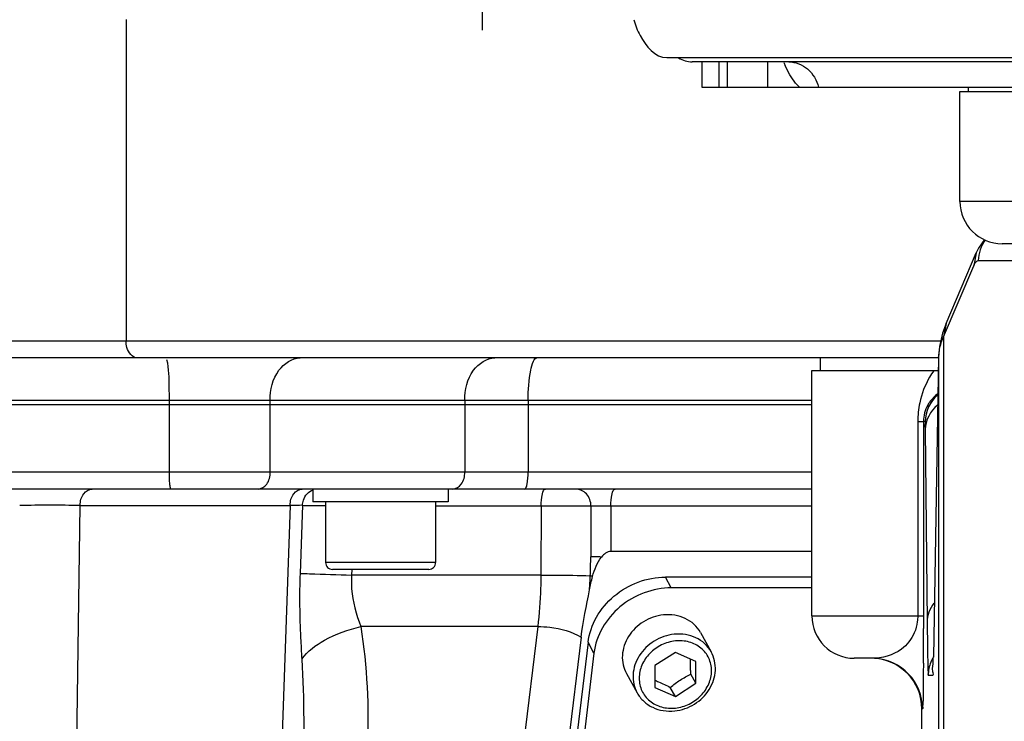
# Model space of a CAD drawing. Header units: millimetres. Extents: x 0 to 8410, y 0 to 5940.
# Tile 45 of 122: x 4376 to 4492, y 674 to 757. Entities that reach past the tile are written whole.
import ezdxf

# ---------------------------------------------------------------- set-up
doc = ezdxf.new("R2010")
doc.units = ezdxf.units.MM
doc.header["$LTSCALE"] = 462.55
doc.linetypes.add('CENTER', pattern=[0.6, 0.375, -0.075, 0.075, -0.075])
doc.layers.get('0').update_dxf_attribs({"linetype": 'CONTINUOUS'})
for name, color, linetype in [('204101000016_DXF_AXIS', 7, 'CONTINUOUS'), ('204101000016_DXF_DIMENSION', 7, 'CONTINUOUS'), ('304102000035DXF_CONTINUOUS_LINE', 7, 'CONTINUOUS'), ('304102000036DXF_CONTINUOUS_LINE', 7, 'CONTINUOUS'), ('304103000018DXF_CONTINUOUS_LINE', 7, 'CONTINUOUS'), ('304103000020DXF_CONTINUOUS_LINE', 7, 'CONTINUOUS'), ('304105000130DXF_CONTINUOUS_LINE', 7, 'CONTINUOUS'), ('304105000142DXF_CONTINUOUS_LINE', 7, 'CONTINUOUS'), ('501023000047DXF_CONTINUOUS_LINE', 7, 'CONTINUOUS'), ('501023000078DXF_CONTINUOUS_LINE', 7, 'CONTINUOUS'), ('504001000008DXF_CONTINUOUS_LINE', 7, 'CONTINUOUS')]:
    doc.layers.add(name, color=color, linetype=linetype)
doc.styles.get("Standard").update_dxf_attribs({"font": 'txt', "width": 0.7})
doc.dimstyles.new('DIMSTYLE_1', dxfattribs={"dimtxt": 90, "dimasz": 50, "dimexe": 1.5, "dimexo": 0, "dimtad": 1, "dimdsep": 46, "dimtxsty": 'Standard', "dimblk": '_FILLED', "dimblk1": '_FILLED', "dimblk2": '_FILLED', "dimcen": 0.09, "dimclrt": 5, "dimazin": 2, "dimtp": 0.01, "dimtm": 0.01, "dimtfac": 1, "dimtofl": 0, "dimtmove": 0, "dimatfit": 3, "dimldrblk": '_FILLED', "dimfxl": 1, "dimtolj": 1, "dimarcsym": 0})
doc.dimstyles.new('DIMSTYLE_9', dxfattribs={"dimtxt": 90, "dimasz": 50, "dimexe": 1.5, "dimexo": 0, "dimgap": 4.5, "dimtad": 0, "dimtih": 1, "dimtoh": 1, "dimdec": 1, "dimdsep": 46, "dimtxsty": 'Standard', "dimblk": '_FILLED', "dimblk1": '_FILLED', "dimblk2": '_FILLED', "dimcen": 0.09, "dimclrt": 5, "dimazin": 2, "dimtp": 0.5, "dimtm": 0.5, "dimtfac": 1, "dimtdec": 4, "dimtofl": 0, "dimtmove": 0, "dimatfit": 3, "dimldrblk": '_FILLED', "dimfxl": 1, "dimtolj": 1, "dimarcsym": 0})

# ---------------------------------------------------------------- blocks, each defined once
blk = doc.blocks.new('_FILLED')
at = {"color": 0, "linetype": 'ByBlock'}
blk.add_solid([(0, 0), (-1, 0.17), (-1, -0.17)], dxfattribs=at)
blk = doc.blocks.new('*D1')
at = {"layer": '204101000016_DXF_DIMENSION', "color": 2, "linetype": 'Continuous'}
for p, q in [((4706.85, 588.13), (4430.23, 848.67)), ((4430.23, 848.67), (5110.01, 208.38)), ((4706.85, 588.13), (4706.85, 588.13))]:
    blk.add_line(p, q, dxfattribs=at)
at = {"layer": '204101000016_DXF_DIMENSION', "color": 2, "linetype": 'Continuous', "xscale": 50, "yscale": 50, "zscale": 50, "rotation": 136.7128453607}
blk.add_blockref('_FILLED', (4706.85, 588.13), dxfattribs=at)
blk = doc.blocks.new('*D32')
at = {"layer": '204101000016_DXF_DIMENSION', "color": 2, "linetype": 'Continuous'}
for start, end in [(291.4604, 360), (193, 261.9839)]:
    blk.add_arc((4430.23, 848.67), 492.77, start, end, dxfattribs=at)
for points in [[(4928.96, 798.31), (4923, 848.67), (4911.98, 799.17)], [(3971.97, 692.07), (3950.1, 737.83), (3955.63, 687.41)]]:
    blk.add_solid(points, dxfattribs=at)

msp = doc.modelspace()

# ---------------------------------------------------------------- linework, layer by layer
at = {"color": 2, "linetype": 'Continuous'}
msp.add_circle((4430.23457, 848.67366), 380, dxfattribs=at)
at = {"layer": '204101000016_DXF_AXIS', "color": 7, "linetype": 'CENTER'}
msp.add_line((4430.23457, 848.67366), (4430.23457, 755.41381), dxfattribs=at)
at = {"layer": '304102000035DXF_CONTINUOUS_LINE', "color": 7, "linetype": 'Continuous'}
for p, q in [((4230.23457, 711.17366), (4469.23457, 711.17366)), ((4469.23457, 701.17366), (4346.79515, 701.17366)), ((4469.23457, 693.799), (4445.43775, 693.799)), ((4441.94715, 683.64876), (4434.15819, 619.11149))]:
    msp.add_line(p, q, dxfattribs=at)
at = {"layer": '304102000035DXF_CONTINUOUS_LINE', "color": 9, "linetype": 'Continuous'}
for p, q in [((4393.26657, 703.17366), (4393.26657, 711.17366)), ((4405.18051, 703.17366), (4405.18051, 711.17366)), ((4428.19, 711.17366), (4428.19, 703.17366)), ((4435.67793, 711.17366), (4435.67793, 703.17366)), ((4469.23457, 703.17366), (4230.23457, 703.17366)), ((4381.85922, 635.10386), (4382.70444, 699.24346)), ((4382.70444, 699.24346), (4407.53263, 699.24346)), ((4407.53263, 699.24346), (4405.29292, 635.10386)), ((4408.99952, 699.24864), (4408.70351, 691.19431)), ((4424.73457, 699.20856), (4437.21727, 699.20856)), ((4437.21727, 699.20856), (4437.18016, 690.99411)), ((4443.10637, 699.17865), (4443.07919, 693.16296)), ((4445.46223, 699.20856), (4445.43775, 693.799)), ((4445.46223, 699.20856), (4469.23457, 699.20856)), ((4414.82111, 691.67366), (4414.79475, 690.99408)), ((4437.18016, 690.99411), (4414.79475, 690.99408)), ((4436.81702, 684.91662), (4415.87703, 684.91638)), ((4436.81702, 684.91662), (4429.02806, 620.37934))]:
    msp.add_line(p, q, dxfattribs=at)
for centre, radius, start, end in [((4379.13248, -244.12503), 943.37525, 89.78305658, 90.21694315), ((4410.63328, 28.5295), 670.72113, 90.13956253, 90.26487105), ((4383.39586, 693.40144), 59.68381, 357.6173027, 359.7710608), ((4382.24891, 693.4367), 60.83122, 356.0613985, 357.6290366)]:
    msp.add_arc(centre, radius, start, end, dxfattribs=at)
for points, knots in [([(4393.44088, 701.17366), (4393.38548, 701.17366), (4393.36697, 701.46872), (4393.29833, 701.79938), (4393.27748, 702.45865), (4393.26657, 702.9185), (4393.26657, 703.17366)], [0, 0, 0, 0, 0.082330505, 0.298897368, 0.620834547, 1, 1, 1, 1]), ([(4403.7663, 701.17366), (4404.15261, 701.17366), (4404.99358, 701.76892), (4405.18051, 702.68245), (4405.18051, 703.17366)], [0, 0, 0, 0, 0.440232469, 1, 1, 1, 1]), ([(4426.77579, 701.17366), (4427.1621, 701.17366), (4428.00307, 701.76892), (4428.19, 702.68245), (4428.19, 703.17366)], [0, 0, 0, 0, 0.440232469, 1, 1, 1, 1]), ([(4435.26211, 701.17366), (4435.33551, 701.17366), (4435.48333, 701.4123), (4435.62686, 702.04717), (4435.67793, 702.70051), (4435.67793, 703.17366)], [0, 0, 0, 0, 0.10518368, 0.322045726, 1, 1, 1, 1]), ([(4382.70447, 699.24346), (4382.71628, 699.72168), (4382.91681, 700.60745), (4383.74067, 701.17366), (4384.11782, 701.17366)], [0, 0, 0, 0, 0.559157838, 1, 1, 1, 1]), ([(4407.53273, 699.24346), (4407.54454, 699.72168), (4407.74508, 700.60745), (4408.56893, 701.17366), (4408.94609, 701.17366)], [0, 0, 0, 0, 0.559157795, 1, 1, 1, 1]), ([(4408.99959, 699.24863), (4409.00632, 699.45489), (4409.12364, 700.21493), (4409.71864, 700.91556), (4410.25163, 701.09357)], [0, 0, 0, 0, 0.268604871, 1, 1, 1, 1]), ([(4437.21727, 699.20856), (4437.21938, 699.67528), (4437.26808, 700.23266), (4437.50862, 701.17366), (4437.73483, 701.17366)], [0, 0, 0, 0, 0.673548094, 1, 1, 1, 1]), ([(4443.10637, 699.17865), (4443.10521, 699.68224), (4442.74967, 700.70715), (4441.74283, 701.17366), (4441.26837, 701.17366)], [0, 0, 0, 0, 0.51489335, 1, 1, 1, 1]), ([(4445.46219, 699.20856), (4445.4643, 699.67528), (4445.513, 700.23266), (4445.75354, 701.17366), (4445.97975, 701.17366)], [0, 0, 0, 0, 0.673547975, 1, 1, 1, 1]), ([(4408.99952, 699.24864), (4409.18514, 699.2477), (4410.09356, 699.24281), (4411.00197, 699.23705), (4411.72476, 699.23228)], [0, 0, 0, 0, 0.204337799, 1, 1, 1, 1]), ([(4437.21727, 699.20856), (4437.80684, 699.20857), (4439.76987, 699.2046), (4441.73307, 699.20266), (4443.10637, 699.17865)], [0, 0, 0, 0, 0.300327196, 1, 1, 1, 1]), ([(4443.10637, 699.17865), (4443.23648, 699.18434), (4444.02168, 699.20378), (4444.80709, 699.20856), (4445.46223, 699.20856)], [0, 0, 0, 0, 0.165828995, 1, 1, 1, 1]), ([(4444.34574, 693.13822), (4444.21158, 693.1395), (4443.78936, 693.14482), (4443.36701, 693.15035), (4443.07919, 693.16296)], [0, 0, 0, 0, 0.31773573, 1, 1, 1, 1]), ([(4408.70351, 691.19431), (4408.61006, 688.65209), (4408.67239, 685.27025), (4408.86557, 681.89943), (4408.91541, 681.06807)], [0, 0, 0, 0, 0.753358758, 1, 1, 1, 1]), ([(4408.70351, 691.19431), (4409.08379, 691.18467), (4411.11448, 691.12645), (4413.14475, 691.05472), (4414.79475, 690.99411)], [0, 0, 0, 0, 0.187251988, 1, 1, 1, 1]), ([(4414.79475, 690.99408), (4414.76145, 690.45379), (4414.78369, 688.37709), (4415.36491, 686.35442), (4415.87708, 684.91638)], [0, 0, 0, 0, 0.261776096, 1, 1, 1, 1]), ([(4437.18016, 690.99411), (4437.17781, 690.47198), (4437.14097, 688.44228), (4436.99769, 686.41368), (4436.81702, 684.91662)], [0, 0, 0, 0, 0.257198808, 1, 1, 1, 1]), ([(4437.18016, 690.99411), (4437.7613, 690.99411), (4439.71061, 690.98414), (4441.66106, 690.98093), (4443.02806, 690.92015)], [0, 0, 0, 0, 0.298096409, 1, 1, 1, 1]), ([(4443.29796, 690.84789), (4443.24801, 690.85885), (4443.1573, 690.88055), (4443.06783, 690.90714), (4443.0281, 690.92107)], [0, 0, 0, 0, 0.548471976, 1, 1, 1, 1]), ([(4408.91542, 681.06807), (4409.58244, 682.02558), (4411.86068, 683.65457), (4414.39986, 684.55553), (4415.877, 684.91663)], [0, 0, 0, 0, 0.434198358, 1, 1, 1, 1]), ([(4436.81702, 684.91662), (4437.29433, 684.91662), (4439.05584, 684.79716), (4440.85861, 684.34989), (4441.94715, 683.64876)], [0, 0, 0, 0, 0.269346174, 1, 1, 1, 1])]:
    msp.add_open_spline(points, degree=3, knots=knots, dxfattribs=at)
at = {"layer": '304102000035DXF_CONTINUOUS_LINE', "color": 7, "linetype": 'Continuous'}
for points in [[(4443.29795, 690.84789), (4443.52435, 691.65634), (4443.81136, 692.49074), (4444.34576, 693.13824)], [(4445.43775, 693.799), (4445.01231, 693.799), (4444.61657, 693.46637), (4444.34576, 693.13824)], [(4442.93646, 689.25836), (4443.03732, 689.79229), (4443.15142, 690.32465), (4443.29795, 690.84789)], [(4441.94715, 683.64876), (4442.17466, 685.5338), (4442.58403, 687.39263), (4442.93646, 689.25836)]]:
    msp.add_open_spline(points, degree=3, dxfattribs=at)
at = {"layer": '304102000035DXF_CONTINUOUS_LINE', "color": 9, "linetype": 'Continuous'}
for points in [[(4415.87703, 684.91638), (4416.6565, 680.20612), (4416.8469, 675.38737), (4416.68029, 670.61595)], [(4408.91541, 681.06807), (4409.20136, 676.30004), (4409.19878, 671.51245), (4409.03208, 666.73877)]]:
    msp.add_open_spline(points, degree=3, dxfattribs=at)
at = {"layer": '304102000036DXF_CONTINUOUS_LINE', "color": 7, "linetype": 'Continuous'}
for p, q in [((4701.21046, 751.67366), (4455.06095, 751.67366)), ((4456.23457, 751.67366), (4456.23457, 748.67366)), ((4456.23457, 748.67366), (4764.23457, 748.67366))]:
    msp.add_line(p, q, dxfattribs=at)
at = {"layer": '304102000036DXF_CONTINUOUS_LINE', "color": 9, "linetype": 'Continuous'}
for p, q in [((4458.23457, 751.67366), (4458.23457, 748.67366)), ((4459.23457, 748.67366), (4459.23457, 751.67366)), ((4464.03457, 748.67366), (4464.03457, 751.67366))]:
    msp.add_line(p, q, dxfattribs=at)
for centre, radius, start, end in [((4478.16033, 756.57904), 13.21615, 202.1438704, 203.0654385), ((4477.59532, 756.33859), 12.60211, 203.066027, 203.9264643)]:
    msp.add_arc(centre, radius, start, end, dxfattribs=at)
at = {"layer": '304102000036DXF_CONTINUOUS_LINE', "color": 7, "linetype": 'Continuous'}
msp.add_ellipse((4455.06095, 761.67366), major_axis=(0, 10), ratio=0.526900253, start_param=2.834825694, end_param=3.141592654, dxfattribs=at)
at = {"layer": '304102000036DXF_CONTINUOUS_LINE', "color": 9, "linetype": 'Continuous'}
for points, knots in [([(4467.77692, 748.67366), (4467.61079, 748.82866), (4466.90941, 749.5825), (4466.40052, 750.49668), (4466.07615, 751.22763)], [0, 0, 0, 0, 0.221257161, 1, 1, 1, 1]), ([(4466.49695, 751.67359), (4467.28732, 751.66862), (4468.94955, 751.01741), (4469.80848, 749.48826), (4470.00028, 748.67365)], [0, 0, 0, 0, 0.485709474, 1, 1, 1, 1])]:
    msp.add_open_spline(points, degree=3, knots=knots, dxfattribs=at)
at = {"layer": '304103000018DXF_CONTINUOUS_LINE', "color": 9, "linetype": 'Continuous'}
for p, q in [((4388.14332, 756.67366), (4388.14332, 718.67366)), ((4484.46317, 718.67366), (4346.48574, 718.67366)), ((4307.95355, 711.67366), (4469.23457, 711.67366)), ((4393.26657, 711.17366), (4393.26657, 711.67366)), ((4405.18051, 711.17366), (4405.18051, 711.67366)), ((4428.19, 711.67366), (4428.19, 711.17366)), ((4435.67793, 711.67366), (4435.67793, 711.17366))]:
    msp.add_line(p, q, dxfattribs=at)
at = {"layer": '304103000018DXF_CONTINUOUS_LINE', "color": 7, "linetype": 'Continuous'}
for p, q in [((4484.2128, 716.67366), (4307.5181, 716.67366)), ((4230.23457, 711.17366), (4469.23457, 711.17366))]:
    msp.add_line(p, q, dxfattribs=at)
at = {"layer": '304103000018DXF_CONTINUOUS_LINE', "color": 9, "linetype": 'Continuous'}
for points, knots in [([(4389.4289, 716.67366), (4388.85784, 716.67366), (4388.21095, 717.62218), (4388.14332, 718.41646), (4388.14332, 718.67366)], [0, 0, 0, 0, 0.689470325, 1, 1, 1, 1]), ([(4393.26657, 711.67366), (4393.26657, 712.18874), (4393.22329, 713.77174), (4393.24405, 715.39158), (4392.96546, 716.42894)], [0, 0, 0, 0, 0.324111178, 1, 1, 1, 1]), ([(4405.18051, 711.67366), (4405.18051, 712.90164), (4405.64812, 715.18525), (4407.75027, 716.67366), (4408.71604, 716.67366)], [0, 0, 0, 0, 0.559760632, 1, 1, 1, 1]), ([(4428.19, 711.67366), (4428.19, 712.90164), (4428.65761, 715.18525), (4430.75976, 716.67366), (4431.72554, 716.67366)], [0, 0, 0, 0, 0.559760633, 1, 1, 1, 1]), ([(4435.67793, 711.67366), (4435.67793, 712.85648), (4435.80579, 714.48975), (4436.16435, 716.07699), (4436.53394, 716.67366), (4436.71749, 716.67366)], [0, 0, 0, 0, 0.677924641, 0.894802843, 1, 1, 1, 1])]:
    msp.add_open_spline(points, degree=3, knots=knots, dxfattribs=at)
at = {"layer": '304103000020DXF_CONTINUOUS_LINE', "color": 7, "linetype": 'Continuous'}
for p, q in [((4487.73457, 748.17366), (4487.73457, 748.67366)), ((4486.73457, 735.17366), (4486.73457, 748.17366)), ((4486.73718, 748.17366), (4515.73457, 748.17366)), ((4489.65258, 730.66666), (4488.92637, 729.66066)), ((4666.73444, 730.17366), (4491.73466, 730.17366)), ((4485.08762, 720.73687), (4488.66584, 729.11612)), ((4488.92637, 729.66066), (4488.66108, 729.10493)), ((4485.08762, 720.73687), (4484.67231, 719.60342)), ((4484.67231, 719.60342), (4484.31464, 718.01334)), ((4484.31464, 718.01334), (4484.21283, 716.7541)), ((4470.23457, 715.17366), (4470.23457, 716.67366)), ((4484.21283, 716.7541), (4483.59004, 681.3523)), ((4469.23457, 686.17366), (4469.23457, 715.17366)), ((4469.23509, 715.17366), (4484.18503, 715.17366)), ((4482.42511, 709.17366), (4482.42511, 686.17366)), ((4476.30782, 681.17366), (4474.23491, 681.17366)), ((4482.23457, 664.59794), (4482.23457, 675.17366))]:
    msp.add_line(p, q, dxfattribs=at)
at = {"layer": '304103000020DXF_CONTINUOUS_LINE', "color": 9, "linetype": 'Continuous'}
for p, q in [((4669.07425, 735.17366), (4486.73457, 735.17366)), ((4488.66108, 729.10493), (4488.35969, 727.54523)), ((4488.90196, 728.17366), (4495.82369, 728.17366)), ((4484.78206, 719.16735), (4488.35969, 727.54523)), ((4485.08762, 720.73687), (4484.78206, 719.16735)), ((4484.78206, 719.16735), (4484.78205, 630.48531)), ((4484.2128, 716.7527), (4484.21221, 716.68234)), ((4484.21221, 716.68234), (4484.21221, 621.26022)), ((4481.74288, 709.17366), (4482.61623, 709.17366)), ((4481.74288, 709.17366), (4481.74288, 686.17366)), ((4482.63583, 708.20874), (4482.85975, 685.44563)), ((4469.23457, 686.17366), (4482.42511, 686.17366)), ((4483.59004, 681.3523), (4483.58945, 681.28194)), ((4483.58945, 681.28194), (4483.59004, 681.3523)), ((4482.98711, 679.17366), (4483.5145, 679.17366)), ((4482.30779, 675.17366), (4482.23518, 675.17366)), ((4482.23518, 664.52332), (4482.23518, 675.17366))]:
    msp.add_line(p, q, dxfattribs=at)
at = {"layer": '304103000020DXF_CONTINUOUS_LINE', "color": 7, "linetype": 'Continuous'}
for centre, radius, start, end in [((4491.73457, 735.17366), 5, 180, 270), ((4474.23457, 686.17366), 5, 180, 270), ((3337.05346, 685.79929), 1145.37141, 359.73896542, 359.94358143), ((4476.23457, 675.17366), 6, 0, 90.000009), ((4486.96445, 679.18444), 3.97494, 149.8668861, 157.5185817)]:
    msp.add_arc(centre, radius, start, end, dxfattribs=at)
at = {"layer": '304103000020DXF_CONTINUOUS_LINE', "color": 9, "linetype": 'Continuous'}
for centre, radius, start, end in [((4488.90197, 727.93681), 0.23685, 90.0013521, 94.1873974), ((4492.24575, 709.17007), 10.50287, 167.9141309, 179.9804049), ((5231.09095, 692.65918), 748.26597, 180.55236084, 180.81779407), ((4476.23467, 675.22121), 5.95245, 86.1690576, 89.9946807), ((4476.30735, 675.2701), 5.90356, 86.8734589, 89.9954348), ((4476.30806, 675.17376), 5.99972, 359.9990678, 86.9304025), ((4476.22733, 675.12969), 6.04426, 72.057768, 86.1576076), ((4291.80578, 684.64027), 191.81307, 358.8492533, 358.9967943)]:
    msp.add_arc(centre, radius, start, end, dxfattribs=at)
for points in [[(4489.73305, 730.61849), (4489.20831, 729.93619), (4488.90196, 729.0344), (4488.90196, 728.17366)], [(4484.21221, 716.68234), (4484.22757, 717.53204), (4484.44062, 718.38912), (4484.78206, 719.16735)], [(4484.07455, 711.09484), (4483.22889, 710.43124), (4482.63721, 709.28368), (4482.63583, 708.20874)], [(4483.64812, 687.68396), (4483.15831, 687.06281), (4482.86077, 686.23666), (4482.85975, 685.44563)], [(4481.69543, 685.49405), (4481.63461, 685.04848), (4481.5192, 684.60492), (4481.33919, 684.19281)]]:
    msp.add_open_spline(points, degree=3, dxfattribs=at)
for points, knots in [([(4488.35969, 727.54523), (4488.42903, 727.7076), (4488.54166, 727.9588), (4488.78087, 728.16543), (4488.88467, 728.17303)], [0, 0, 0, 0, 0.629127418, 1, 1, 1, 1]), ([(4483.65119, 715.17366), (4483.4691, 714.91921), (4482.71378, 713.75064), (4482.20224, 712.42297), (4481.97567, 711.36913)], [0, 0, 0, 0, 0.224967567, 1, 1, 1, 1]), ([(4482.61623, 709.17366), (4482.69728, 709.173), (4482.51939, 708.65202), (4482.63346, 708.4494), (4482.63583, 708.20874)], [0, 0, 0, 0, 0.251934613, 1, 1, 1, 1]), ([(4481.74288, 686.17366), (4481.74282, 686.0571), (4481.7342, 685.82982), (4481.7104, 685.6037), (4481.69543, 685.49405)], [0, 0, 0, 0, 0.512977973, 1, 1, 1, 1]), ([(4481.33919, 684.19281), (4481.00835, 683.43539), (4479.68865, 681.73101), (4477.52686, 681.17367), (4476.30782, 681.17366)], [0, 0, 0, 0, 0.404057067, 1, 1, 1, 1]), ([(4482.9012, 681.9794), (4482.9045, 681.76077), (4482.9159, 681.05977), (4482.92911, 680.35875), (4482.94389, 679.87653)], [0, 0, 0, 0, 0.311871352, 1, 1, 1, 1]), ([(4483.5145, 679.17366), (4483.64973, 679.17365), (4483.39076, 680.04611), (4483.57202, 680.38466), (4483.58016, 680.7881)], [0, 0, 0, 0, 0.251000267, 1, 1, 1, 1]), ([(4482.94389, 679.87653), (4482.94928, 679.70084), (4483.0239, 679.55157), (4482.92801, 679.17415), (4482.98711, 679.17366)], [0, 0, 0, 0, 0.748367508, 1, 1, 1, 1])]:
    msp.add_open_spline(points, degree=3, knots=knots, dxfattribs=at)
at = {"layer": '304103000020DXF_CONTINUOUS_LINE', "color": 7, "linetype": 'Continuous'}
for points, knots in [([(4483.14458, 711.4455), (4483.06689, 711.33438), (4482.64075, 710.65832), (4482.4252, 709.83763), (4482.42511, 709.17366)], [0, 0, 0, 0, 0.169580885, 1, 1, 1, 1]), ([(4482.41298, 680.5811), (4482.40788, 679.52209), (4482.34957, 678.04665), (4482.42988, 676.11785), (4482.29162, 675.55948), (4482.35487, 675.17371), (4482.30779, 675.17366)], [0, 0, 0, 0, 0.587148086, 0.861726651, 0.973896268, 1, 1, 1, 1])]:
    msp.add_open_spline(points, degree=3, knots=knots, dxfattribs=at)
for points in [[(4484.09559, 712.27941), (4483.20506, 711.55701), (4482.61623, 710.32036), (4482.61623, 709.17366)], [(4484.13604, 712.4353), (4483.75338, 712.16763), (4483.41216, 711.82822), (4483.14458, 711.4455)], [(4482.42511, 686.17366), (4482.42497, 685.67292), (4482.4248, 685.17219), (4482.42431, 684.67145)], [(4483.29159, 680.70439), (4483.09277, 680.22365), (4482.98711, 679.6939), (4482.98711, 679.17366)]]:
    msp.add_open_spline(points, degree=3, dxfattribs=at)
at = {"layer": '304105000130DXF_CONTINUOUS_LINE', "color": 7, "linetype": 'Continuous'}
for p, q in [((4469.23457, 690.75867), (4451.90178, 690.75867)), ((4469.23457, 689.49082), (4452.60549, 689.49082)), ((4442.76166, 683.05506), (4434.44866, 614.17567)), ((4443.46537, 681.7872), (4435.15237, 612.90781))]:
    msp.add_line(p, q, dxfattribs=at)
at = {"layer": '304105000130DXF_CONTINUOUS_LINE', "color": 9, "linetype": 'Continuous'}
for p, q in [((4452.60549, 689.49082), (4451.90178, 690.75867)), ((4443.46537, 681.7872), (4442.76166, 683.05506))]:
    msp.add_line(p, q, dxfattribs=at)
at = {"layer": '304105000130DXF_CONTINUOUS_LINE', "color": 7, "linetype": 'Continuous'}
for points, knots in [([(4442.76166, 683.05506), (4443.01125, 685.12305), (4445.3952, 689.16791), (4449.7407, 690.75867), (4451.90178, 690.75867)], [0, 0, 0, 0, 0.490801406, 1, 1, 1, 1]), ([(4452.60549, 689.49082), (4450.44441, 689.49082), (4446.09891, 687.90005), (4443.71496, 683.85519), (4443.46537, 681.7872)], [0, 0, 0, 0, 0.509198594, 1, 1, 1, 1])]:
    msp.add_open_spline(points, degree=3, knots=knots, dxfattribs=at)
at = {"layer": '304105000142DXF_CONTINUOUS_LINE', "color": 7, "linetype": 'Continuous'}
msp.add_line((4452.07256, 752.17366), (4517.68085, 752.17366), dxfattribs=at)
msp.add_open_spline([(4448.16199, 756.64069), (4448.36126, 756.00157), (4449.03464, 754.16912), (4450.70765, 752.17366), (4452.07256, 752.17366)], degree=3, knots=[0, 0, 0, 0, 0.329073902, 1, 1, 1, 1], dxfattribs=at)
at = {"layer": '501023000047DXF_CONTINUOUS_LINE', "color": 7, "linetype": 'Continuous'}
for p, q in [((4411.73457, 699.67366), (4411.73457, 692.47366)), ((4424.73457, 699.67366), (4424.73457, 692.47366)), ((4423.93457, 691.67366), (4412.53457, 691.67366))]:
    msp.add_line(p, q, dxfattribs=at)
at = {"layer": '501023000047DXF_CONTINUOUS_LINE', "color": 9, "linetype": 'Continuous'}
msp.add_line((4424.73457, 692.47366), (4411.73457, 692.47366), dxfattribs=at)
at = {"layer": '501023000047DXF_CONTINUOUS_LINE', "color": 7, "linetype": 'Continuous'}
for centre, start, end in [((4412.53457, 692.47366), 180, 270.0000048), ((4423.93457, 692.47366), 269.9999952, 360)]:
    msp.add_arc(centre, 0.8, start, end, dxfattribs=at)
at = {"layer": '501023000078DXF_CONTINUOUS_LINE', "color": 7, "linetype": 'Continuous'}
for p, q in [((4456.04749, 684.21369), (4457.31416, 681.93155)), ((4453.08316, 681.85116), (4450.65291, 680.29638)), ((4455.51341, 680.80628), (4453.08316, 681.85116)), ((4450.65291, 680.29638), (4450.65291, 677.69671)), ((4455.51341, 678.20661), (4455.51341, 680.80628)), ((4447.304, 679.36071), (4448.57067, 677.07858)), ((4455.51341, 678.20661), (4454.91916, 679.27724)), ((4450.65291, 677.69671), (4453.08316, 676.65182)), ((4453.08316, 676.65182), (4452.48892, 677.72246)), ((4453.08316, 676.65182), (4455.51341, 678.20661))]:
    msp.add_line(p, q, dxfattribs=at)
for points, knots in [([(4451.67574, 686.28996), (4450.8501, 686.20335), (4449.22662, 685.63995), (4447.70065, 684.15515), (4446.99847, 682.68775), (4446.77101, 681.53337), (4446.85743, 680.39109), (4447.125, 679.68322), (4447.30402, 679.36069)], [0, 0, 0, 0, 0.260485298, 0.519377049, 0.644944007, 0.76640033, 0.88425475, 1, 1, 1, 1]), ([(4456.04747, 684.21371), (4455.84953, 684.57032), (4455.32875, 685.23096), (4454.26759, 685.93799), (4453.01119, 686.31814), (4452.1206, 686.33663), (4451.67574, 686.28996)], [0, 0, 0, 0, 0.239419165, 0.484092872, 0.737424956, 1, 1, 1, 1]), ([(4453.00502, 674.94591), (4453.82476, 675.03191), (4455.43805, 675.59259), (4456.94981, 677.07802), (4457.64297, 678.54928), (4457.86562, 679.71667), (4457.77216, 680.87861), (4457.49758, 681.60109), (4457.31416, 681.93155)], [0, 0, 0, 0, 0.25782955, 0.514333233, 0.639742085, 0.762063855, 0.881773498, 1, 1, 1, 1]), ([(4454.91916, 679.27724), (4454.90874, 679.43459), (4454.87303, 680.03584), (4454.85973, 680.63893), (4454.8727, 681.08342)], [0, 0, 0, 0, 0.26179327, 1, 1, 1, 1]), ([(4452.48892, 677.72246), (4452.85741, 678.0369), (4453.62567, 678.62646), (4454.48281, 679.07739), (4454.91916, 679.27724)], [0, 0, 0, 0, 0.502321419, 1, 1, 1, 1]), ([(4450.6527, 678.56639), (4450.80054, 678.5119), (4451.42806, 678.26546), (4452.03304, 677.96502), (4452.48892, 677.72246)], [0, 0, 0, 0, 0.233787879, 1, 1, 1, 1]), ([(4448.57067, 677.07858), (4448.77434, 676.71163), (4449.30743, 676.0335), (4450.38871, 675.30813), (4451.66014, 674.9191), (4452.55832, 674.89905), (4453.00502, 674.94591)], [0, 0, 0, 0, 0.242311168, 0.488334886, 0.740673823, 1, 1, 1, 1])]:
    msp.add_open_spline(points, degree=3, knots=knots, dxfattribs=at)
at = {"layer": '501023000078DXF_CONTINUOUS_LINE', "color": 9, "linetype": 'Continuous'}
for points, knots in [([(4452.94242, 684.00783), (4452.11677, 683.92121), (4450.49331, 683.35782), (4448.96736, 681.87305), (4448.26516, 680.40568), (4448.03769, 679.25129), (4448.12409, 678.10899), (4448.39166, 677.40111), (4448.57067, 677.07858)], [0, 0, 0, 0, 0.260486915, 0.519373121, 0.644937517, 0.766396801, 0.884255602, 1, 1, 1, 1]), ([(4457.31416, 681.93155), (4457.11623, 682.28816), (4456.59546, 682.9488), (4455.53431, 683.65583), (4454.2779, 684.03599), (4453.3873, 684.0545), (4452.94242, 684.00783)], [0, 0, 0, 0, 0.239416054, 0.484086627, 0.737416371, 1, 1, 1, 1]), ([(4453.08316, 683.21392), (4452.51828, 683.15466), (4451.39893, 682.82701), (4449.99966, 681.81754), (4449.04633, 680.42116), (4448.69297, 678.82727), (4449.02283, 677.27386), (4450.001, 676.03095), (4451.44466, 675.30763), (4452.53881, 675.23196), (4453.08316, 675.28906)], [0, 0, 0, 0, 0.13215807, 0.265022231, 0.394147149, 0.517031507, 0.634735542, 0.75163126, 0.87264465, 1, 1, 1, 1]), ([(4453.08316, 675.28906), (4453.64804, 675.34832), (4454.76739, 675.67598), (4456.16666, 676.68544), (4457.11999, 678.08183), (4457.47335, 679.67572), (4457.14349, 681.22913), (4456.16532, 682.47204), (4454.72166, 683.19536), (4453.62751, 683.27103), (4453.08316, 683.21392)], [0, 0, 0, 0, 0.13215807, 0.265022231, 0.394147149, 0.517031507, 0.634735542, 0.75163126, 0.87264465, 1, 1, 1, 1])]:
    msp.add_open_spline(points, degree=3, knots=knots, dxfattribs=at)
at = {"layer": '504001000008DXF_CONTINUOUS_LINE', "color": 7, "linetype": 'Continuous'}
for p, q in [((4410.23457, 701.17366), (4410.23457, 699.67366)), ((4426.23457, 701.17366), (4426.23457, 699.67366)), ((4426.23457, 699.67366), (4410.23457, 699.67366))]:
    msp.add_line(p, q, dxfattribs=at)

# ---------------------------------------------------------------- dimensions: what is measured, and where the dimension line sits
at = {"layer": '204101000016_DXF_DIMENSION', "color": 2, "linetype": 'Continuous'}
dim = msp.add_angular_dim_2l(base=(4486.01746, 359.07351), line1=((3954.89782, 738.93352), (3950.09644, 737.82504)), line2=((4918.07463, 848.67366), (4923.0023, 848.67366)), dimstyle='DIMSTYLE_9', dxfattribs=at)
dim.commit()
dim.dimension.update_dxf_attribs({"geometry": '*D32', "text_midpoint": (4361.51746, 314.07351), "dimtype": 162})
dim = msp.add_radius_dim(center=(4430.23457, 848.67366), mpoint=(4706.84807, 588.12621), text='R<>', dimstyle='DIMSTYLE_1', override={"dimpost": '<>'}, dxfattribs=at)
dim.commit()
dim.dimension.update_dxf_attribs({"geometry": '*D1', "text_midpoint": (4942.00368, 397.53829), "dimtype": 164})

doc.saveas('drawing.dxf')
